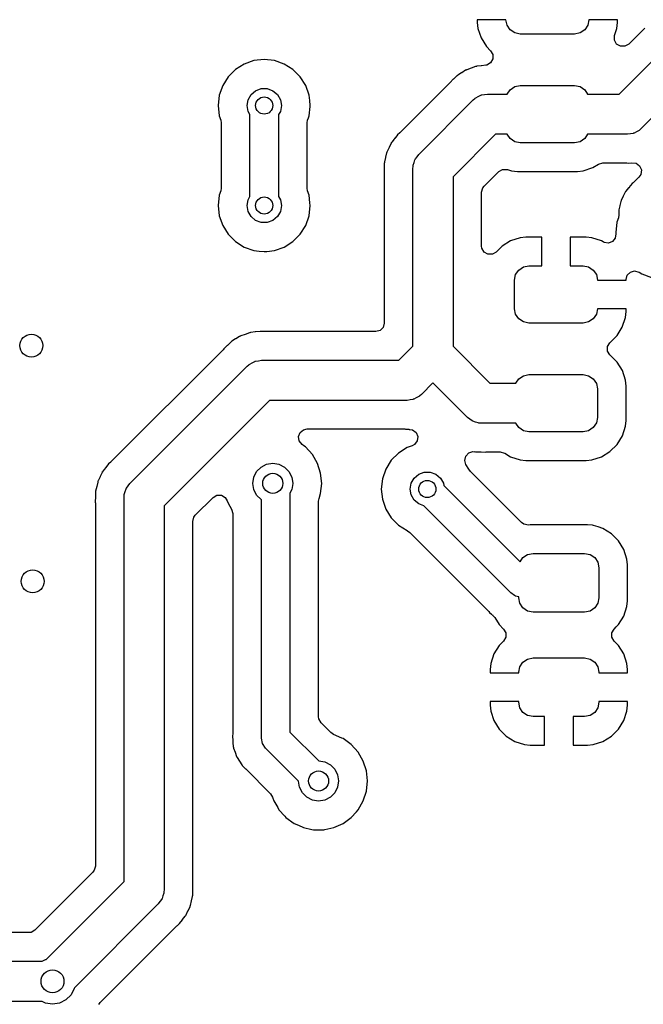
# Model space of a CAD drawing. Extents: x 44 to 146, y -87 to -25.
# Tile 17 of 20: x 106 to 117, y -59 to -42. Entities that reach past the tile are written whole.
import ezdxf

# ---------------------------------------------------------------- set-up
doc = ezdxf.new("R2010")
doc.units = 0
doc.layers.add('BLACK', color=7, linetype='CONTINUOUS')

msp = doc.modelspace()

# ---------------------------------------------------------------- linework, layer by layer
at = {"layer": 'BLACK', "linetype": 'CONTINUOUS'}
for p, q in [((114.825, -41.75), (114.325001, -41.75)), ((114.325001, -41.75), (114.325001, -41.799973)), ((114.84403, -41.845671), (114.825, -41.75)), ((116.275, -41.75), (116.25597, -41.845671)), ((116.775, -41.75), (116.275, -41.75)), ((116.775, -41.799979), (116.775, -41.75)), ((114.325001, -41.799973), (114.335494, -41.902696)), ((114.335494, -41.902696), (114.390642, -42.069121)), ((114.898223, -41.926777), (114.84403, -41.845671)), ((114.979329, -41.98097), (114.898223, -41.926777)), ((116.201777, -41.926777), (116.120671, -41.98097)), ((116.25597, -41.845671), (116.201777, -41.926777)), ((116.724369, -42.023817), (116.764506, -41.902694)), ((116.764506, -41.902694), (116.764507, -41.902688)), ((116.764507, -41.902688), (116.774999, -41.799989)), ((116.774999, -41.799989), (116.775, -41.799979)), ((117.251413, -41.895797), (116.971165, -42.176045)), ((114.390642, -42.069121), (114.48268, -42.21834)), ((115.075, -42), (114.979329, -41.98097)), ((116.025, -42), (115.075, -42)), ((116.120671, -41.98097), (116.025, -42)), ((116.721883, -42.032122), (116.724369, -42.023817)), ((116.721883, -42.10925), (116.721883, -42.032122)), ((116.760447, -42.176045), (116.721883, -42.10925)), ((114.48268, -42.21834), (114.556855, -42.292515)), ((114.556855, -42.292515), (114.595419, -42.35931)), ((116.827242, -42.214609), (116.760447, -42.176045)), ((116.805026, -43.05), (117.672513, -42.182513)), ((116.90437, -42.214609), (116.827242, -42.214609)), ((116.971165, -42.176045), (116.90437, -42.214609)), ((110.420747, -42.464631), (110.250477, -42.524211)), ((110.599999, -42.444435), (110.420747, -42.464631)), ((110.600001, -42.444435), (110.599999, -42.444435)), ((110.779253, -42.464631), (110.600001, -42.444435)), ((110.779254, -42.464631), (110.779253, -42.464631)), ((110.779255, -42.464632), (110.779254, -42.464631)), ((110.949522, -42.524211), (110.779255, -42.464632)), ((114.595419, -42.436438), (114.556855, -42.503233)), ((114.595419, -42.35931), (114.595419, -42.436438)), ((110.097738, -42.620184), (109.970184, -42.747738)), ((110.250477, -42.524211), (110.097738, -42.620184)), ((111.102262, -42.620184), (110.949522, -42.524211)), ((111.229816, -42.747738), (111.102262, -42.620184)), ((114.119885, -42.633567), (114.053378, -42.676076)), ((114.127125, -42.629976), (114.119885, -42.633567)), ((114.133393, -42.626832), (114.127068, -42.629862)), ((114.127068, -42.629862), (114.127125, -42.629976)), ((114.133447, -42.626947), (114.133393, -42.626832)), ((114.140772, -42.623558), (114.133447, -42.626947)), ((114.215616, -42.598338), (114.140772, -42.623558)), ((114.219415, -42.597), (114.215616, -42.598338)), ((114.293529, -42.569773), (114.219415, -42.597)), ((114.301372, -42.567823), (114.293529, -42.569773)), ((114.308172, -42.566097), (114.301341, -42.567698)), ((114.301341, -42.567698), (114.301372, -42.567823)), ((114.3082, -42.566223), (114.308172, -42.566097)), ((114.316087, -42.564486), (114.3082, -42.566223)), ((114.31609, -42.564486), (114.316087, -42.564486)), ((114.316092, -42.564485), (114.31609, -42.564486)), ((114.316096, -42.564485), (114.316092, -42.564485)), ((114.394625, -42.555943), (114.316096, -42.564485)), ((114.398625, -42.555453), (114.394625, -42.555943)), ((114.471609, -42.54551), (114.398625, -42.555453)), ((114.49006, -42.541797), (114.471609, -42.54551)), ((114.556855, -42.503233), (114.49006, -42.541797)), ((109.970184, -42.747738), (109.874211, -42.900477)), ((111.325789, -42.900478), (111.229816, -42.747738)), ((113.905272, -42.79186), (113.847955, -42.846154)), ((113.90816, -42.789049), (113.905272, -42.79186)), ((113.964011, -42.733199), (113.90816, -42.789049)), ((113.970304, -42.728141), (113.964011, -42.733199)), ((113.97576, -42.723714), (113.970224, -42.728042)), ((113.970224, -42.728042), (113.970304, -42.728141)), ((113.975838, -42.723816), (113.97576, -42.723714)), ((113.982268, -42.718927), (113.975838, -42.723816)), ((114.049955, -42.6782), (113.982268, -42.718927)), ((114.053378, -42.676076), (114.049955, -42.6782)), ((118.064974, -42.78), (117.197487, -43.647487)), ((109.874211, -42.900477), (109.814631, -43.070747)), ((110.370187, -43.057164), (110.45, -42.990192)), ((110.45, -42.990192), (110.547906, -42.954558)), ((110.547906, -42.954558), (110.652094, -42.954558)), ((110.652094, -42.954558), (110.75, -42.990192)), ((110.75, -42.990192), (110.829813, -43.057164)), ((111.385368, -43.070745), (111.325789, -42.900478)), ((113.831415, -42.865794), (112.977326, -43.719883)), ((113.842633, -42.85222), (113.831415, -42.865794)), ((113.842732, -42.852304), (113.842633, -42.85222)), ((113.847955, -42.846154), (113.842732, -42.852304)), ((114.846923, -43.05), (114.898223, -42.973223)), ((114.898223, -42.973223), (114.979329, -42.91903)), ((114.979329, -42.91903), (115.075, -42.9)), ((115.075, -42.9), (116.025, -42.9)), ((116.025, -42.9), (116.120671, -42.91903)), ((116.120671, -42.91903), (116.201777, -42.973223)), ((116.201777, -42.973223), (116.253077, -43.05)), ((109.814631, -43.070747), (109.794435, -43.249998)), ((110.3, -43.25), (110.318092, -43.147394)), ((110.318092, -43.147394), (110.370187, -43.057164)), ((110.829813, -43.057164), (110.881908, -43.147394)), ((110.881908, -43.147394), (110.9, -43.25)), ((111.395466, -43.160372), (111.385368, -43.070745)), ((111.405565, -43.249998), (111.395466, -43.160372)), ((113.302513, -44.102513), (114.252513, -43.152513)), ((114.252513, -43.152513), (114.280118, -43.129131)), ((114.280118, -43.129131), (114.285026, -43.123801)), ((114.285026, -43.123801), (114.288866, -43.121722)), ((114.288866, -43.121722), (114.296623, -43.115153)), ((114.296623, -43.115153), (114.341969, -43.092984)), ((114.341969, -43.092984), (114.386355, -43.068964)), ((114.386355, -43.068964), (114.393565, -43.06776)), ((114.393565, -43.06776), (114.400133, -43.06455)), ((114.400133, -43.06455), (114.450221, -43.058306)), ((114.450221, -43.058306), (114.5, -43.05)), ((114.5, -43.05), (114.846923, -43.05)), ((116.253077, -43.05), (116.805026, -43.05)), ((109.794435, -43.249998), (109.794435, -43.250001)), ((109.794435, -43.250001), (109.814631, -43.429253)), ((110.318092, -43.352606), (110.3, -43.25)), ((110.9, -43.25), (110.881908, -43.352606)), ((111.385368, -43.429255), (111.403875, -43.264998)), ((111.403875, -43.264998), (111.405565, -43.250001)), ((111.405565, -43.250001), (111.405565, -43.249998)), ((109.814631, -43.429253), (109.814632, -43.429256)), ((109.814632, -43.429256), (109.841139, -43.505009)), ((109.841139, -43.505009), (109.8495, -43.554219)), ((110.35, -43.407871), (110.318092, -43.352606)), ((110.35, -44.838928), (110.35, -43.407871)), ((110.881908, -43.352606), (110.85, -43.407871)), ((110.85, -43.407871), (110.85, -44.838928)), ((111.3505, -43.554219), (111.358861, -43.505009)), ((111.358861, -43.505009), (111.372133, -43.467078)), ((111.372133, -43.467078), (111.385368, -43.429255)), ((109.8495, -43.554219), (109.8495, -44.69258)), ((111.3505, -44.69258), (111.3505, -43.554219)), ((117.153377, -43.684847), (117.108026, -43.707017)), ((117.161133, -43.678277), (117.153377, -43.684847)), ((117.164974, -43.676199), (117.161133, -43.678277)), ((117.169881, -43.670868), (117.164974, -43.676199)), ((117.197487, -43.647487), (117.169881, -43.670868)), ((112.868982, -43.839703), (112.829152, -43.889254)), ((112.878655, -43.827667), (112.868982, -43.839703)), ((112.881123, -43.82451), (112.878655, -43.827667)), ((112.928896, -43.761666), (112.881123, -43.82451)), ((112.928904, -43.761658), (112.928896, -43.761666)), ((112.96843, -43.728084), (112.928904, -43.761658)), ((112.977326, -43.719883), (112.96843, -43.728084)), ((114.644974, -43.75), (113.9, -44.494974)), ((114.846923, -43.75), (114.644974, -43.75)), ((114.898223, -43.826777), (114.846923, -43.75)), ((114.979329, -43.88097), (114.898223, -43.826777)), ((116.201777, -43.826777), (116.120671, -43.88097)), ((116.253077, -43.75), (116.201777, -43.826777)), ((116.95, -43.75), (116.253077, -43.75)), ((116.999777, -43.741693), (116.95, -43.75)), ((117.049868, -43.73545), (116.999777, -43.741693)), ((117.056436, -43.732238), (117.049868, -43.73545)), ((117.063645, -43.731036), (117.056436, -43.732238)), ((117.108026, -43.707017), (117.063645, -43.731036)), ((112.782041, -43.984248), (112.746965, -44.054975)), ((112.783782, -43.980614), (112.782041, -43.984248)), ((112.816944, -43.908937), (112.783782, -43.980614)), ((112.821109, -43.902016), (112.816944, -43.908937)), ((112.824697, -43.895987), (112.820999, -43.901949)), ((112.820999, -43.901949), (112.821109, -43.902016)), ((112.824804, -43.896056), (112.824697, -43.895987)), ((112.829152, -43.889254), (112.824804, -43.896056)), ((115.075, -43.9), (114.979329, -43.88097)), ((116.025, -43.9), (115.075, -43.9)), ((116.120671, -43.88097), (116.025, -43.9)), ((112.721377, -44.157854), (112.702315, -44.234506)), ((112.722297, -44.153928), (112.721377, -44.157854)), ((112.739267, -44.076834), (112.722297, -44.153928)), ((112.741847, -44.069178), (112.739267, -44.076834)), ((112.744058, -44.06251), (112.741725, -44.069136)), ((112.741725, -44.069136), (112.741847, -44.069178)), ((112.744181, -44.062555), (112.744058, -44.06251)), ((112.746965, -44.054975), (112.744181, -44.062555)), ((113.22116, -44.24466), (113.235563, -44.196281)), ((113.235563, -44.196281), (113.23981, -44.190332)), ((113.23981, -44.190332), (113.242184, -44.183418)), ((113.242184, -44.183418), (113.273191, -44.143579)), ((113.273191, -44.143579), (113.302513, -44.102513)), ((112.699445, -44.340499), (112.697306, -44.419428)), ((112.6995, -44.336464), (112.699445, -44.340499)), ((112.700373, -44.249479), (112.6995, -44.257507)), ((112.6995, -44.257507), (112.6995, -44.336464)), ((112.701098, -44.242489), (112.700244, -44.249465)), ((112.700244, -44.249465), (112.700373, -44.249479)), ((112.701225, -44.242507), (112.701098, -44.242489)), ((112.702315, -44.234506), (112.701225, -44.242507)), ((113.2, -44.35), (113.202987, -44.313949)), ((113.2, -47.455026), (113.2, -44.35)), ((113.202688, -44.306707), (113.203934, -44.302519)), ((113.202987, -44.313949), (113.202688, -44.306707)), ((113.203934, -44.302519), (113.204774, -44.292392)), ((113.204774, -44.292392), (113.22116, -44.24466)), ((114.699925, -44.402861), (114.766718, -44.364299)), ((114.766718, -44.364299), (114.843846, -44.364299)), ((114.843846, -44.364299), (114.852121, -44.366776)), ((114.852121, -44.366776), (114.922203, -44.389999)), ((116.177797, -44.389999), (116.344334, -44.334814)), ((116.344334, -44.334814), (116.445065, -44.272682)), ((116.445065, -44.272682), (116.518953, -44.250563)), ((116.518953, -44.250563), (116.523286, -44.2505)), ((116.523286, -44.2505), (116.909384, -44.2505)), ((116.909384, -44.2505), (116.921476, -44.250991)), ((116.921476, -44.250991), (116.936901, -44.252248)), ((116.936901, -44.252248), (116.973165, -44.255201)), ((116.973165, -44.255201), (116.973165, -44.2552)), ((116.973165, -44.2552), (116.973167, -44.255201)), ((116.973167, -44.255201), (117.024332, -44.248229)), ((117.024332, -44.248229), (117.100842, -44.25795)), ((117.100842, -44.25795), (117.162244, -44.304624)), ((117.162244, -44.304624), (117.192083, -44.375747)), ((117.192083, -44.375747), (117.182362, -44.45226)), ((112.697306, -44.419428), (112.697963, -44.427488)), ((112.697963, -44.427488), (112.697832, -44.427498)), ((112.697832, -44.427498), (112.6995, -44.445028)), ((112.6995, -44.445028), (112.6995, -47.0505)), ((113.9, -44.494974), (113.9, -47.455025)), ((114.444138, -44.658649), (114.699925, -44.402861)), ((114.922203, -44.389999), (115.024991, -44.4005)), ((115.024991, -44.4005), (116.075008, -44.400499)), ((116.075008, -44.400499), (116.177797, -44.389999)), ((117.149806, -44.501224), (117.066846, -44.584184)), ((117.182362, -44.45226), (117.149806, -44.501224)), ((109.8495, -44.69258), (109.841139, -44.74179)), ((111.358861, -44.74179), (111.3505, -44.69258)), ((114.4005, -44.764005), (114.420462, -44.689505)), ((114.420462, -44.689505), (114.444138, -44.658649)), ((116.96786, -44.688824), (116.919899, -44.745983)), ((116.970589, -44.685475), (116.96786, -44.688824)), ((116.989608, -44.661423), (116.970589, -44.685475)), ((116.992768, -44.658263), (116.989608, -44.661423)), ((117.001531, -44.648698), (116.992768, -44.658263)), ((117.03267, -44.611589), (117.001531, -44.648698)), ((117.050469, -44.598337), (117.03267, -44.611589)), ((117.066846, -44.584184), (117.050469, -44.598337)), ((109.814631, -44.817546), (109.794435, -44.996798)), ((109.814632, -44.817543), (109.814631, -44.817546)), ((109.841139, -44.74179), (109.814632, -44.817543)), ((110.3, -44.9968), (110.318092, -44.894194)), ((110.318092, -44.894194), (110.35, -44.838928)), ((110.85, -44.838928), (110.881908, -44.894194)), ((110.881908, -44.894194), (110.9, -44.9968)), ((111.385367, -44.817543), (111.358861, -44.74179)), ((111.385368, -44.817546), (111.385367, -44.817543)), ((111.40026, -44.94972), (111.385368, -44.817546)), ((114.4005, -45.704122), (114.4005, -44.764005)), ((116.874654, -44.83607), (116.841161, -44.902762)), ((116.87654, -44.832175), (116.874654, -44.83607)), ((116.908088, -44.764523), (116.87654, -44.832175)), ((116.912642, -44.757141), (116.908088, -44.764523)), ((116.914884, -44.753073), (116.912392, -44.756986)), ((116.912392, -44.756986), (116.912642, -44.757141)), ((116.91513, -44.753235), (116.914884, -44.753073)), ((116.919899, -44.745983), (116.91513, -44.753235)), ((109.794435, -44.996798), (109.794435, -44.996801)), ((109.794435, -44.996801), (109.814631, -45.176052)), ((110.318092, -45.099406), (110.3, -44.9968)), ((110.9, -44.9968), (110.881908, -45.099406)), ((111.385368, -45.176055), (111.405565, -44.9968)), ((111.405565, -44.9968), (111.40026, -44.94972)), ((116.817904, -45.000886), (116.800699, -45.073482)), ((116.818841, -44.996658), (116.817904, -45.000886)), ((116.833941, -44.923531), (116.818841, -44.996658)), ((116.836672, -44.915291), (116.833941, -44.923531)), ((116.837912, -44.910818), (116.83639, -44.915197)), ((116.83639, -44.915197), (116.836672, -44.915291)), ((116.838192, -44.91092), (116.837912, -44.910818)), ((116.841161, -44.902762), (116.838192, -44.91092)), ((109.814631, -45.176052), (109.814631, -45.176054)), ((109.814631, -45.176054), (109.814632, -45.176055)), ((109.814632, -45.176055), (109.874211, -45.346322)), ((110.370187, -45.189636), (110.318092, -45.099406)), ((110.45, -45.256608), (110.370187, -45.189636)), ((110.829813, -45.189636), (110.75, -45.256608)), ((110.881908, -45.099406), (110.829813, -45.189636)), ((111.325789, -45.346322), (111.385368, -45.176055)), ((116.792003, -45.21195), (116.765832, -45.286743)), ((116.800301, -45.158407), (116.792003, -45.21195)), ((116.799223, -45.086694), (116.798466, -45.095346)), ((116.798466, -45.095346), (116.800301, -45.158407)), ((116.799396, -45.082064), (116.798925, -45.086668)), ((116.798925, -45.086668), (116.799223, -45.086694)), ((116.799692, -45.082099), (116.799396, -45.082064)), ((116.800699, -45.073482), (116.799692, -45.082099)), ((109.874211, -45.346322), (109.970184, -45.499062)), ((110.547906, -45.292242), (110.45, -45.256608)), ((110.652094, -45.292242), (110.547906, -45.292242)), ((110.75, -45.256608), (110.652094, -45.292242)), ((111.229816, -45.499062), (111.325789, -45.346322)), ((116.765831, -45.286746), (116.745635, -45.465998)), ((116.765832, -45.286743), (116.765831, -45.286746)), ((109.970184, -45.499062), (110.097738, -45.626616)), ((111.102262, -45.626616), (111.229816, -45.499062)), ((115.072303, -45.560494), (114.905878, -45.615642)), ((115.175026, -45.55), (115.072303, -45.560494)), ((115.45, -45.55), (115.175026, -45.55)), ((115.45, -46.05), (115.45, -45.55)), ((116.224989, -45.55), (115.95, -45.55)), ((115.95, -45.55), (115.95, -46.05)), ((116.327688, -45.560492), (116.224989, -45.55)), ((116.327697, -45.560494), (116.327688, -45.560492)), ((116.494122, -45.615642), (116.327697, -45.560494)), ((116.736765, -45.565595), (116.688675, -45.625894)), ((116.748263, -45.489328), (116.736765, -45.565595)), ((116.745635, -45.465998), (116.748263, -45.489328)), ((110.097738, -45.626616), (110.250478, -45.722589)), ((110.250478, -45.722589), (110.420745, -45.782168)), ((110.779255, -45.782168), (110.949522, -45.722589)), ((110.949522, -45.722589), (111.102262, -45.626616)), ((114.405577, -45.742686), (114.4005, -45.704122)), ((114.444141, -45.809481), (114.405577, -45.742686)), ((114.756659, -45.70768), (114.654859, -45.809481)), ((114.905878, -45.615642), (114.756659, -45.70768)), ((116.494125, -45.615644), (116.494122, -45.615642)), ((116.521979, -45.632824), (116.494125, -45.615644)), ((116.540611, -45.642573), (116.521979, -45.632824)), ((116.616878, -45.654071), (116.540611, -45.642573)), ((116.688675, -45.625894), (116.616878, -45.654071)), ((110.420745, -45.782168), (110.510372, -45.792266)), ((110.510372, -45.792266), (110.599999, -45.802365)), ((110.599999, -45.802365), (110.6, -45.802365)), ((110.6, -45.802365), (110.600001, -45.802365)), ((110.600001, -45.802365), (110.644813, -45.797315)), ((110.644813, -45.797315), (110.779255, -45.782168)), ((114.510936, -45.848045), (114.444141, -45.809481)), ((114.588064, -45.848045), (114.510936, -45.848045)), ((114.654859, -45.809481), (114.588064, -45.848045)), ((115.048223, -46.123223), (115.129329, -46.06903)), ((115.129329, -46.06903), (115.225, -46.05)), ((115.225, -46.05), (115.45, -46.05)), ((115.95, -46.05), (116.175, -46.05)), ((116.175, -46.05), (116.270671, -46.06903)), ((116.270671, -46.06903), (116.351777, -46.123223)), ((114.975, -46.3), (114.99403, -46.204329)), ((114.99403, -46.204329), (115.048223, -46.123223)), ((116.351777, -46.123223), (116.40597, -46.204329)), ((116.40597, -46.204329), (116.425, -46.3)), ((116.924999, -46.287535), (116.944961, -46.213035)), ((116.944961, -46.213035), (116.999499, -46.158497)), ((116.999499, -46.158497), (117.073999, -46.138535)), ((117.073999, -46.138535), (117.148499, -46.158497)), ((117.148499, -46.158497), (117.153269, -46.161371)), ((117.153269, -46.161371), (117.201678, -46.191789)), ((117.201678, -46.191789), (117.371945, -46.251368)), ((114.975, -46.8), (114.975, -46.3)), ((116.425, -46.3), (116.924999, -46.3)), ((116.924999, -46.3), (116.924999, -46.287535)), ((114.99403, -46.895671), (114.975, -46.8)), ((115.048223, -46.976777), (114.99403, -46.895671)), ((116.40597, -46.895671), (116.351777, -46.976777)), ((116.425, -46.8), (116.40597, -46.895671)), ((116.925, -46.8), (116.425, -46.8)), ((116.859357, -47.119121), (116.914505, -46.952697)), ((116.914505, -46.952697), (116.914507, -46.952688)), ((116.914507, -46.952688), (116.924999, -46.849989)), ((116.924999, -46.849989), (116.925, -46.849979)), ((116.925, -46.849979), (116.925, -46.8)), ((112.679538, -47.125), (112.625, -47.179538)), ((112.6995, -47.0505), (112.679538, -47.125)), ((115.129329, -47.03097), (115.048223, -46.976777)), ((115.225, -47.05), (115.129329, -47.03097)), ((116.175, -47.05), (115.225, -47.05)), ((116.270671, -47.03097), (116.175, -47.05)), ((116.351777, -46.976777), (116.270671, -47.03097)), ((116.767319, -47.26834), (116.859357, -47.119121)), ((110.169885, -47.283567), (110.103378, -47.326076)), ((110.177125, -47.279976), (110.169885, -47.283567)), ((110.183393, -47.276832), (110.177068, -47.279862)), ((110.177068, -47.279862), (110.177125, -47.279976)), ((110.183447, -47.276947), (110.183393, -47.276832)), ((110.190772, -47.273558), (110.183447, -47.276947)), ((110.265616, -47.248338), (110.190772, -47.273558)), ((110.269415, -47.247), (110.265616, -47.248338)), ((110.343529, -47.219773), (110.269415, -47.247)), ((110.351372, -47.217823), (110.343529, -47.219773)), ((110.358172, -47.216097), (110.351341, -47.217698)), ((110.351341, -47.217698), (110.351372, -47.217823)), ((110.3582, -47.216223), (110.358172, -47.216097)), ((110.366087, -47.214486), (110.3582, -47.216223)), ((110.36609, -47.214486), (110.366087, -47.214486)), ((110.366092, -47.214485), (110.36609, -47.214486)), ((110.366096, -47.214485), (110.366092, -47.214485)), ((110.444625, -47.205943), (110.366096, -47.214485)), ((110.448625, -47.205453), (110.444625, -47.205943)), ((110.52683, -47.194798), (110.448625, -47.205453)), ((110.574181, -47.198654), (110.52683, -47.194798)), ((110.578523, -47.199008), (110.574181, -47.198654)), ((110.590616, -47.1995), (110.578523, -47.199008)), ((112.5505, -47.1995), (110.590616, -47.1995)), ((112.625, -47.179538), (112.5505, -47.1995)), ((116.641373, -47.394287), (116.767319, -47.26834)), ((109.955272, -47.44186), (109.897955, -47.496154)), ((109.95816, -47.439049), (109.955272, -47.44186)), ((110.014011, -47.383199), (109.95816, -47.439049)), ((110.020304, -47.378141), (110.014011, -47.383199)), ((110.02576, -47.373714), (110.020224, -47.378042)), ((110.020224, -47.378042), (110.020304, -47.378141)), ((110.025838, -47.373816), (110.02576, -47.373714)), ((110.032268, -47.368927), (110.025838, -47.373816)), ((110.099955, -47.3282), (110.032268, -47.368927)), ((110.103378, -47.326076), (110.099955, -47.3282)), ((112.955026, -47.7), (113.2, -47.455026)), ((113.9, -47.455025), (114.544975, -48.1)), ((116.602809, -47.461082), (116.641373, -47.394287)), ((116.602809, -47.53821), (116.602809, -47.461082)), ((109.881415, -47.515794), (107.927326, -49.469883)), ((109.892633, -47.50222), (109.881415, -47.515794)), ((109.892732, -47.502304), (109.892633, -47.50222)), ((109.897955, -47.496154), (109.892732, -47.502304)), ((116.641373, -47.605005), (116.602809, -47.53821)), ((116.643656, -47.607288), (116.641373, -47.605005)), ((116.767712, -47.731344), (116.643656, -47.607288)), ((108.252513, -49.852513), (110.302513, -47.802512)), ((110.302513, -47.802512), (110.330118, -47.779132)), ((110.330118, -47.779132), (110.335026, -47.773801)), ((110.335026, -47.773801), (110.338868, -47.771721)), ((110.338868, -47.771721), (110.346624, -47.765153)), ((110.346624, -47.765153), (110.391964, -47.742987)), ((110.391964, -47.742987), (110.436355, -47.718964)), ((110.436355, -47.718964), (110.443565, -47.71776)), ((110.443565, -47.71776), (110.450133, -47.71455)), ((110.450133, -47.71455), (110.500221, -47.708306)), ((110.500221, -47.708306), (110.55, -47.7)), ((110.55, -47.7), (112.955026, -47.7)), ((116.859814, -47.880666), (116.767712, -47.731344)), ((115.048223, -48.023223), (115.129329, -47.96903)), ((115.129329, -47.96903), (115.225, -47.95)), ((115.225, -47.95), (116.175, -47.95)), ((116.175, -47.95), (116.270671, -47.96903)), ((116.270671, -47.96903), (116.351777, -48.023223)), ((116.914999, -48.047203), (116.859814, -47.880666)), ((113.549999, -48.094974), (113.347487, -48.297487)), ((114.152513, -48.697488), (113.549999, -48.094974)), ((114.544975, -48.1), (114.996923, -48.1)), ((114.996923, -48.1), (115.048223, -48.023223)), ((116.351777, -48.023223), (116.40597, -48.104329)), ((116.40597, -48.104329), (116.425, -48.2)), ((116.925499, -48.149992), (116.914999, -48.047203)), ((116.9255, -48.750009), (116.925499, -48.149992)), ((113.303377, -48.334847), (113.258026, -48.357017)), ((113.311133, -48.328277), (113.303377, -48.334847)), ((113.314974, -48.326199), (113.311133, -48.328277)), ((113.319881, -48.320868), (113.314974, -48.326199)), ((113.347487, -48.297487), (113.319881, -48.320868)), ((116.425, -48.2), (116.425, -48.7)), ((110.694975, -48.4), (108.85, -50.244974)), ((113.1, -48.4), (110.694975, -48.4)), ((113.149777, -48.391693), (113.1, -48.4)), ((113.199868, -48.38545), (113.149777, -48.391693)), ((113.206436, -48.382238), (113.199868, -48.38545)), ((113.213645, -48.381036), (113.206436, -48.382238)), ((113.258026, -48.357017), (113.213645, -48.381036)), ((114.193583, -48.726811), (114.152513, -48.697488)), ((114.233418, -48.757816), (114.193583, -48.726811)), ((114.240333, -48.76019), (114.233418, -48.757816)), ((114.246282, -48.764437), (114.240333, -48.76019)), ((114.294653, -48.778837), (114.246282, -48.764437)), ((114.342392, -48.795226), (114.294653, -48.778837)), ((114.35252, -48.796065), (114.342392, -48.795226)), ((114.356708, -48.797312), (114.35252, -48.796065)), ((114.363949, -48.797012), (114.356708, -48.797312)), ((114.4, -48.8), (114.363949, -48.797012)), ((114.996923, -48.8), (114.4, -48.8)), ((115.048223, -48.876777), (114.996923, -48.8)), ((116.40597, -48.795671), (116.351777, -48.876777)), ((116.425, -48.7), (116.40597, -48.795671)), ((116.914999, -48.852797), (116.9255, -48.750009)), ((111.200473, -49.033925), (111.228114, -48.961919)), ((111.228114, -48.961919), (111.288054, -48.913381)), ((111.288054, -48.913381), (111.348657, -48.9005)), ((111.348657, -48.9005), (113.059384, -48.9005)), ((113.059384, -48.9005), (113.071476, -48.900991)), ((113.071476, -48.900991), (113.123167, -48.905201)), ((113.123167, -48.905201), (113.123168, -48.9052)), ((113.123168, -48.9052), (113.12317, -48.905201)), ((113.12317, -48.905201), (113.131248, -48.904983)), ((113.131248, -48.904983), (113.13133, -48.908045)), ((113.13133, -48.908045), (113.192808, -48.915845)), ((113.192808, -48.915845), (113.254218, -48.962509)), ((113.254218, -48.962509), (113.284068, -49.033627)), ((115.129329, -48.93097), (115.048223, -48.876777)), ((115.225, -48.95), (115.129329, -48.93097)), ((116.175, -48.95), (115.225, -48.95)), ((116.270671, -48.93097), (116.175, -48.95)), ((116.351777, -48.876777), (116.270671, -48.93097)), ((116.767712, -49.168656), (116.859814, -49.019334)), ((116.859814, -49.019334), (116.914999, -48.852797)), ((111.212538, -49.110103), (111.200473, -49.033925)), ((111.261075, -49.170041), (111.212538, -49.110103)), ((111.294613, -49.194409), (111.261075, -49.170041)), ((111.322231, -49.214475), (111.294613, -49.194409)), ((113.185649, -49.194408), (113.100478, -49.224211)), ((113.227697, -49.171552), (113.185649, -49.194408)), ((113.274361, -49.110142), (113.227697, -49.171552)), ((113.284068, -49.033627), (113.274361, -49.110142)), ((116.643656, -49.292712), (116.767712, -49.168656)), ((111.441856, -49.34733), (111.322231, -49.214475)), ((111.441858, -49.347334), (111.441856, -49.34733)), ((111.441859, -49.347335), (111.441858, -49.347334)), ((111.53125, -49.502165), (111.441859, -49.347335)), ((112.947738, -49.320184), (112.820184, -49.447738)), ((113.100476, -49.224212), (112.947738, -49.320184)), ((113.100478, -49.224211), (113.100476, -49.224211)), ((113.100476, -49.224211), (113.100476, -49.224212)), ((114.12133, -49.373781), (114.17379, -49.317242)), ((114.17379, -49.317242), (114.247492, -49.294507)), ((114.247492, -49.294507), (114.276382, -49.297498)), ((114.276382, -49.297498), (114.276506, -49.296594)), ((114.276506, -49.296594), (114.292517, -49.298776)), ((114.292517, -49.298776), (114.292499, -49.298904)), ((114.292499, -49.298904), (114.299458, -49.299756)), ((114.299458, -49.299756), (114.299473, -49.299627)), ((114.299473, -49.299627), (114.307499, -49.3005)), ((114.307499, -49.3005), (114.307503, -49.3005)), ((114.307503, -49.3005), (114.386466, -49.3005)), ((114.386466, -49.3005), (114.390501, -49.300555)), ((114.390501, -49.300555), (114.469427, -49.302693)), ((114.469427, -49.302693), (114.469428, -49.302692)), ((114.469428, -49.302692), (114.469433, -49.302693)), ((114.469433, -49.302693), (114.469437, -49.302692)), ((114.469437, -49.302692), (114.477486, -49.302037)), ((114.477486, -49.302037), (114.477496, -49.302166)), ((114.477496, -49.302166), (114.495029, -49.3005)), ((114.495029, -49.3005), (114.726714, -49.3005)), ((114.726714, -49.3005), (114.801214, -49.320462)), ((114.801214, -49.320462), (114.804925, -49.322677)), ((114.804925, -49.322677), (114.905666, -49.384814)), ((116.494334, -49.384814), (116.643656, -49.292712)), ((107.878896, -49.511666), (107.831123, -49.57451)), ((107.878904, -49.511658), (107.878896, -49.511666)), ((107.91843, -49.478084), (107.878904, -49.511658)), ((107.927326, -49.469883), (107.91843, -49.478084)), ((110.544275, -49.566844), (110.641844, -49.51713)), ((110.641844, -49.51713), (110.75, -49.5)), ((110.75, -49.5), (110.858156, -49.51713)), ((110.858156, -49.51713), (110.955725, -49.566844)), ((111.586497, -49.672197), (111.53125, -49.502165)), ((112.820184, -49.447738), (112.724211, -49.600477)), ((114.104168, -49.448975), (114.12133, -49.373781)), ((114.126902, -49.522675), (114.104168, -49.448975)), ((114.175789, -49.600478), (114.126902, -49.522675)), ((114.905666, -49.384814), (115.072203, -49.439999)), ((115.072203, -49.439999), (115.174991, -49.4505)), ((115.174991, -49.4505), (116.225008, -49.450499)), ((116.225008, -49.450499), (116.327797, -49.439999)), ((116.327797, -49.439999), (116.494334, -49.384814)), ((107.766944, -49.658937), (107.733782, -49.730614)), ((107.771109, -49.652016), (107.766944, -49.658937)), ((107.774697, -49.645987), (107.770999, -49.651949)), ((107.770999, -49.651949), (107.771109, -49.652016)), ((107.774804, -49.646056), (107.774697, -49.645987)), ((107.779152, -49.639254), (107.774804, -49.646056)), ((107.807039, -49.604561), (107.779152, -49.639254)), ((107.828655, -49.577667), (107.807039, -49.604561)), ((107.831123, -49.57451), (107.828655, -49.577667)), ((110.41713, -49.741844), (110.466844, -49.644275)), ((110.466844, -49.644275), (110.544275, -49.566844)), ((110.955725, -49.566844), (111.033156, -49.644275)), ((111.033156, -49.644275), (111.08287, -49.741844)), ((111.605185, -49.85), (111.586497, -49.672197)), ((112.724211, -49.600477), (112.664631, -49.770747)), ((113.220187, -49.757164), (113.3, -49.690192)), ((113.3, -49.690192), (113.397906, -49.654558)), ((113.397906, -49.654558), (113.502094, -49.654558)), ((113.502094, -49.654558), (113.6, -49.690192)), ((113.6, -49.690192), (113.679813, -49.757164)), ((114.17579, -49.600482), (114.175789, -49.600478)), ((114.177755, -49.604561), (114.17579, -49.600482)), ((114.206642, -49.645274), (114.177755, -49.604561)), ((115.096381, -50.535013), (114.206642, -49.645274)), ((107.689267, -49.826834), (107.672297, -49.903928)), ((107.691847, -49.819178), (107.689267, -49.826834)), ((107.694058, -49.81251), (107.691725, -49.819136)), ((107.691725, -49.819136), (107.691847, -49.819178)), ((107.694181, -49.812555), (107.694058, -49.81251)), ((107.696965, -49.804975), (107.694181, -49.812555)), ((107.732041, -49.734248), (107.696965, -49.804975)), ((107.733782, -49.730614), (107.732041, -49.734248)), ((108.223191, -49.893579), (108.252513, -49.852513)), ((110.4, -49.85), (110.41713, -49.741844)), ((110.41713, -49.958156), (110.4, -49.85)), ((111.08287, -49.741844), (111.1, -49.85)), ((111.1, -49.85), (111.08287, -49.958156)), ((111.586497, -50.027803), (111.605185, -49.85)), ((112.664631, -49.770747), (112.644435, -49.949998)), ((113.15, -49.95), (113.168092, -49.847394)), ((113.168092, -49.847394), (113.220187, -49.757164)), ((113.679813, -49.757164), (113.731908, -49.847394)), ((113.731908, -49.847394), (113.738535, -49.884981)), ((107.650373, -49.999479), (107.6495, -50.007507)), ((107.6495, -50.007507), (107.6495, -50.086464)), ((107.651098, -49.992489), (107.650244, -49.999465)), ((107.650244, -49.999465), (107.650373, -49.999479)), ((107.651225, -49.992507), (107.651098, -49.992489)), ((107.652315, -49.984506), (107.651225, -49.992507)), ((107.671377, -49.907854), (107.652315, -49.984506)), ((107.672297, -49.903928), (107.671377, -49.907854)), ((108.152688, -50.056707), (108.153934, -50.052519)), ((108.153934, -50.052519), (108.154774, -50.042392)), ((108.154774, -50.042392), (108.17116, -49.99466)), ((108.17116, -49.99466), (108.185563, -49.946281)), ((108.185563, -49.946281), (108.18981, -49.940332)), ((108.18981, -49.940332), (108.192184, -49.933418)), ((108.192184, -49.933418), (108.223191, -49.893579)), ((110.466844, -50.055725), (110.41713, -49.958156)), ((110.544275, -50.133156), (110.466844, -50.055725)), ((111.08287, -49.958156), (111.05, -50.022666)), ((111.05, -50.022666), (111.05, -54.196446)), ((111.557793, -50.116143), (111.586497, -50.027803)), ((112.644435, -49.949998), (112.644435, -49.950001)), ((112.644435, -49.950001), (112.664631, -50.129252)), ((113.168092, -50.052606), (113.15, -49.95)), ((113.220187, -50.142836), (113.168092, -50.052606)), ((113.738535, -49.884981), (115.074578, -51.221025)), ((107.649445, -50.090499), (107.647306, -50.169428)), ((107.647306, -50.169428), (107.647963, -50.177488)), ((107.647963, -50.177488), (107.647832, -50.177498)), ((107.647832, -50.177498), (107.6495, -50.195028)), ((107.6495, -50.086464), (107.649445, -50.090499)), ((107.6495, -50.195028), (107.6495, -56.535993)), ((108.15, -50.1), (108.152987, -50.063949)), ((108.15, -56.805025), (108.15, -50.1)), ((108.152987, -50.063949), (108.152688, -50.056707)), ((109.394137, -50.408649), (109.707606, -50.095181)), ((109.707606, -50.095181), (109.774398, -50.056619)), ((109.774398, -50.056619), (109.851526, -50.056619)), ((109.851526, -50.056619), (109.918321, -50.095183)), ((109.918321, -50.095183), (109.954668, -50.154497)), ((109.954668, -50.154497), (109.96875, -50.197835)), ((109.96875, -50.197835), (110.027459, -50.299522)), ((110.55, -50.136073), (110.544275, -50.133156)), ((110.55, -54.3), (110.55, -50.136073)), ((111.5505, -50.162187), (111.557793, -50.116143)), ((111.5505, -53.6625), (111.5505, -50.162187)), ((112.664631, -50.129252), (112.664631, -50.129254)), ((112.664631, -50.129254), (112.664632, -50.129255)), ((112.664632, -50.129255), (112.724211, -50.299522)), ((113.3, -50.209808), (113.220187, -50.142836)), ((113.388444, -50.241998), (113.3, -50.209808)), ((108.85, -50.244974), (108.85, -56.95)), ((110.027459, -50.299522), (110.029538, -50.303122)), ((110.029538, -50.303122), (110.0495, -50.377622)), ((110.0495, -50.377622), (110.0495, -54.234472)), ((112.724211, -50.299522), (112.820184, -50.452262)), ((114.91072, -51.764273), (113.388444, -50.241998)), ((109.3505, -50.514005), (109.370462, -50.439505)), ((109.3505, -56.854972), (109.3505, -50.514005)), ((109.370462, -50.439505), (109.394137, -50.408649)), ((112.820184, -50.452262), (112.947738, -50.579816)), ((115.140736, -50.565594), (115.096381, -50.535013)), ((115.216879, -50.577883), (115.140736, -50.565594)), ((112.947738, -50.579816), (113.100478, -50.675789)), ((113.100478, -50.675789), (113.100481, -50.67579)), ((113.100481, -50.67579), (113.104559, -50.677754)), ((113.104559, -50.677754), (113.145273, -50.706641)), ((113.145273, -50.706641), (114.510484, -52.071852)), ((115.249991, -50.574501), (115.216879, -50.577883)), ((115.249993, -50.5745), (115.249991, -50.574501)), ((116.250004, -50.5745), (115.249993, -50.5745)), ((116.250009, -50.5745), (116.250004, -50.5745)), ((116.335665, -50.58325), (116.250009, -50.5745)), ((116.352798, -50.585001), (116.335665, -50.58325)), ((116.436065, -50.612593), (116.352798, -50.585001)), ((116.519334, -50.640186), (116.436065, -50.612593)), ((116.668656, -50.732288), (116.519334, -50.640186)), ((116.792712, -50.856344), (116.668656, -50.732288)), ((116.884814, -51.005666), (116.792712, -50.856344)), ((115.204329, -51.09403), (115.3, -51.075)), ((115.3, -51.075), (116.2, -51.075)), ((116.2, -51.075), (116.295671, -51.09403)), ((116.939999, -51.172203), (116.884814, -51.005666)), ((115.074578, -51.221025), (115.123223, -51.148223)), ((115.123223, -51.148223), (115.204329, -51.09403)), ((116.295671, -51.09403), (116.376777, -51.148223)), ((116.376777, -51.148223), (116.43097, -51.229329)), ((116.43097, -51.229329), (116.45, -51.325)), ((116.950499, -51.274992), (116.939999, -51.172203)), ((116.45, -51.325), (116.45, -51.85)), ((116.9505, -51.900009), (116.950499, -51.274992)), ((114.910723, -51.764277), (114.91072, -51.764273)), ((114.974048, -51.806589), (114.910723, -51.764277)), ((114.991829, -51.81847), (114.974048, -51.806589)), ((115.05, -51.830041), (114.991829, -51.81847)), ((115.05, -51.85), (115.05, -51.830041)), ((115.06903, -51.945671), (115.05, -51.85)), ((115.123223, -52.026777), (115.06903, -51.945671)), ((116.43097, -51.945671), (116.376777, -52.026777)), ((116.45, -51.85), (116.43097, -51.945671)), ((116.939999, -52.002797), (116.9505, -51.900009)), ((114.510484, -52.071852), (114.524635, -52.088227)), ((114.524635, -52.088227), (114.53789, -52.10603)), ((114.53789, -52.10603), (114.537891, -52.106031)), ((114.537891, -52.106031), (114.537892, -52.106032)), ((114.537892, -52.106032), (114.574993, -52.137163)), ((115.204329, -52.08097), (115.123223, -52.026777)), ((115.3, -52.1), (115.204329, -52.08097)), ((116.2, -52.1), (115.3, -52.1)), ((116.295671, -52.08097), (116.2, -52.1)), ((116.376777, -52.026777), (116.295671, -52.08097)), ((116.884814, -52.169334), (116.939999, -52.002797)), ((114.574993, -52.137163), (114.584577, -52.145945)), ((114.584577, -52.145945), (114.587723, -52.149091)), ((114.587723, -52.149091), (114.596347, -52.15591)), ((114.596347, -52.15591), (114.63075, -52.194568)), ((114.63075, -52.194568), (114.707288, -52.318656)), ((116.792712, -52.318656), (116.884814, -52.169334)), ((114.707288, -52.318656), (114.783627, -52.394995)), ((114.783627, -52.394995), (114.822191, -52.46179)), ((114.822191, -52.46179), (114.822191, -52.538918)), ((116.677809, -52.46179), (116.716373, -52.394995)), ((116.677809, -52.538918), (116.677809, -52.46179)), ((116.716373, -52.394995), (116.752902, -52.358466)), ((116.752902, -52.358466), (116.792712, -52.318656)), ((114.783627, -52.605713), (114.70768, -52.681659)), ((114.822191, -52.538918), (114.783627, -52.605713)), ((116.716373, -52.605713), (116.677809, -52.538918)), ((116.792319, -52.681659), (116.716373, -52.605713)), ((114.70768, -52.681659), (114.615642, -52.830878)), ((116.884357, -52.830878), (116.792319, -52.681659)), ((114.615642, -52.830878), (114.560494, -52.997302)), ((115.06903, -53.054329), (115.123223, -52.973223)), ((115.123223, -52.973223), (115.204329, -52.91903)), ((115.204329, -52.91903), (115.3, -52.9)), ((115.3, -52.9), (116.2, -52.9)), ((116.2, -52.9), (116.295671, -52.91903)), ((116.295671, -52.91903), (116.376777, -52.973223)), ((116.376777, -52.973223), (116.43097, -53.054329)), ((116.939505, -52.997303), (116.884357, -52.830878)), ((114.560492, -52.997311), (114.55, -53.10001)), ((114.55, -53.10001), (114.55, -53.1625)), ((114.560494, -52.997302), (114.560492, -52.997311)), ((115.05, -53.15), (115.06903, -53.054329)), ((115.05, -53.1625), (115.05, -53.15)), ((116.43097, -53.054329), (116.45, -53.15)), ((116.45, -53.15), (116.45, -53.1625)), ((116.949999, -53.100026), (116.939505, -52.997303)), ((116.949999, -53.1625), (116.949999, -53.100026)), ((114.55, -53.1625), (115.05, -53.1625)), ((116.45, -53.1625), (116.949999, -53.1625)), ((111.5505, -53.927414), (111.5505, -53.6625)), ((115.05, -53.6625), (114.550001, -53.6625)), ((114.550001, -53.6625), (114.550001, -53.724973)), ((115.05, -53.675), (115.05, -53.6625)), ((116.95, -53.6625), (116.45, -53.6625)), ((116.45, -53.6625), (116.45, -53.675)), ((116.95, -53.724979), (116.95, -53.6625)), ((114.550001, -53.724973), (114.560494, -53.827696)), ((114.560494, -53.827696), (114.615642, -53.994121)), ((115.06903, -53.770671), (115.05, -53.675)), ((115.123223, -53.851777), (115.06903, -53.770671)), ((116.43097, -53.770671), (116.376777, -53.851777)), ((116.45, -53.675), (116.43097, -53.770671)), ((116.884357, -53.994121), (116.939505, -53.827697)), ((116.939505, -53.827697), (116.939507, -53.827688)), ((116.939507, -53.827688), (116.949999, -53.724989)), ((116.949999, -53.724989), (116.95, -53.724979)), ((111.555577, -53.965978), (111.5505, -53.927414)), ((111.594141, -54.032773), (111.555577, -53.965978)), ((114.615642, -53.994121), (114.70768, -54.14334)), ((115.204329, -53.90597), (115.123223, -53.851777)), ((115.3, -53.925), (115.204329, -53.90597)), ((115.5, -53.925), (115.3, -53.925)), ((115.5, -54.424999), (115.5, -53.925)), ((116.2, -53.925), (116, -53.925)), ((116, -53.925), (116, -54.424999)), ((116.295671, -53.90597), (116.2, -53.925)), ((116.376777, -53.851777), (116.295671, -53.90597)), ((116.792319, -54.14334), (116.884357, -53.994121)), ((111.765488, -54.20412), (111.594141, -54.032773)), ((114.70768, -54.14334), (114.831659, -54.267319)), ((116.66834, -54.267319), (116.792319, -54.14334)), ((110.045824, -54.270427), (110.044711, -54.278023)), ((110.044711, -54.278023), (110.045354, -54.285368)), ((110.045354, -54.285368), (110.048933, -54.326283)), ((110.047927, -54.256067), (110.045824, -54.270427)), ((110.0495, -54.234472), (110.047927, -54.256067)), ((110.048933, -54.326283), (110.0495, -54.339268)), ((110.0495, -54.343709), (110.049499, -54.343709)), ((110.049499, -54.343709), (110.053055, -54.374131)), ((110.0495, -54.339268), (110.0495, -54.343709)), ((110.56903, -54.395671), (110.55, -54.3)), ((111.05, -54.196446), (111.554222, -54.700668)), ((111.810243, -54.234879), (111.765488, -54.20412)), ((111.957628, -54.300499), (111.810243, -54.234879)), ((111.977593, -54.309388), (111.957628, -54.300499)), ((112.120597, -54.413288), (111.977593, -54.309388)), ((114.831659, -54.267319), (114.980878, -54.359357)), ((116.519121, -54.359357), (116.66834, -54.267319)), ((110.053055, -54.374131), (110.053495, -54.378438)), ((110.053495, -54.378438), (110.06, -54.452798)), ((110.06, -54.452798), (110.061754, -54.461288)), ((110.061754, -54.461288), (110.061465, -54.461347)), ((110.061465, -54.461347), (110.062471, -54.465888)), ((110.062471, -54.465888), (110.06276, -54.46582)), ((110.06276, -54.46582), (110.064759, -54.474258)), ((110.064759, -54.474258), (110.09028, -54.544377)), ((110.623223, -54.476777), (110.56903, -54.395671)), ((111.200668, -55.054222), (110.623223, -54.476777)), ((112.122231, -54.414475), (112.120597, -54.413288)), ((112.241856, -54.54733), (112.122231, -54.414475)), ((114.980878, -54.359357), (115.147302, -54.414505)), ((115.147302, -54.414505), (115.147311, -54.414507)), ((115.147311, -54.414507), (115.250015, -54.424999)), ((115.250015, -54.424999), (115.5, -54.424999)), ((116, -54.424999), (116.249974, -54.424999)), ((116.249974, -54.424999), (116.352696, -54.414505)), ((116.352696, -54.414505), (116.519121, -54.359357)), ((110.09028, -54.544377), (110.091701, -54.548466)), ((110.091701, -54.548466), (110.115185, -54.619333)), ((110.115185, -54.619333), (110.118852, -54.627197)), ((110.118852, -54.627197), (110.118584, -54.627321)), ((110.118584, -54.627321), (110.120603, -54.631493)), ((110.120603, -54.631493), (110.120867, -54.631361)), ((110.120867, -54.631361), (110.124761, -54.639115)), ((110.124761, -54.639115), (110.165772, -54.701469)), ((112.241858, -54.547334), (112.241856, -54.54733)), ((112.241859, -54.547335), (112.241858, -54.547334)), ((112.33125, -54.702165), (112.241859, -54.547335)), ((110.165772, -54.701469), (110.1681, -54.705123)), ((110.1681, -54.705123), (110.20729, -54.768659)), ((110.20729, -54.768659), (110.212672, -54.775466)), ((110.212672, -54.775466), (110.212439, -54.775649)), ((110.212439, -54.775649), (110.215368, -54.779245)), ((110.215368, -54.779245), (110.215597, -54.779054)), ((110.215597, -54.779054), (110.221173, -54.785699)), ((110.221173, -54.785699), (110.275426, -54.836884)), ((110.275426, -54.836884), (110.278536, -54.839904)), ((110.278536, -54.839904), (110.710862, -55.27223)), ((111.554222, -54.700668), (111.658156, -54.71713)), ((111.658156, -54.71713), (111.755725, -54.766844)), ((111.755725, -54.766844), (111.833156, -54.844275)), ((111.833156, -54.844275), (111.88287, -54.941844)), ((112.386497, -54.872197), (112.33125, -54.702165)), ((111.88287, -54.941844), (111.9, -55.05)), ((112.405185, -55.05), (112.386497, -54.872197)), ((111.21713, -55.158156), (111.200668, -55.054222)), ((111.266844, -55.255725), (111.21713, -55.158156)), ((111.88287, -55.158156), (111.833156, -55.255725)), ((111.9, -55.05), (111.88287, -55.158156)), ((112.386497, -55.227803), (112.405185, -55.05)), ((110.710862, -55.27223), (110.74721, -55.331544)), ((110.74721, -55.331544), (110.753369, -55.350499)), ((110.753369, -55.350499), (110.76875, -55.397835)), ((111.344275, -55.333156), (111.266844, -55.255725)), ((111.441844, -55.38287), (111.344275, -55.333156)), ((111.55, -55.4), (111.441844, -55.38287)), ((111.658156, -55.38287), (111.55, -55.4)), ((111.755725, -55.333156), (111.658156, -55.38287)), ((111.833156, -55.255725), (111.755725, -55.333156)), ((112.33125, -55.397835), (112.386497, -55.227803)), ((110.76875, -55.397835), (110.835225, -55.512974)), ((110.835225, -55.512974), (110.858143, -55.552668)), ((110.858143, -55.552668), (110.960506, -55.666353)), ((112.210951, -55.586992), (112.241856, -55.552669)), ((112.241856, -55.552669), (112.241857, -55.552667)), ((112.241857, -55.552667), (112.241859, -55.552665)), ((112.241859, -55.552665), (112.33125, -55.397835)), ((110.960506, -55.666353), (110.97777, -55.685526)), ((110.97777, -55.685526), (111.122407, -55.790612)), ((111.977593, -55.790612), (112.12223, -55.685526)), ((112.12223, -55.685526), (112.210951, -55.586992)), ((111.122407, -55.790612), (111.122409, -55.790613)), ((111.122409, -55.790613), (111.122411, -55.790614)), ((111.122411, -55.790614), (111.198301, -55.824402)), ((111.198301, -55.824402), (111.285733, -55.863329)), ((111.285733, -55.863329), (111.434525, -55.894955)), ((111.434525, -55.894955), (111.460608, -55.9005)), ((111.460608, -55.9005), (111.460609, -55.9005)), ((111.460609, -55.9005), (111.639392, -55.9005)), ((111.639392, -55.9005), (111.662089, -55.895675)), ((111.662089, -55.895675), (111.814267, -55.863329)), ((111.814267, -55.863329), (111.977593, -55.790612)), ((107.6495, -56.535993), (107.629538, -56.610493)), ((107.605859, -56.641352), (106.591352, -57.655859)), ((107.629538, -56.610493), (107.605859, -56.641352)), ((106.787153, -58.167872), (108.15, -56.805025)), ((109.352166, -56.872504), (109.3505, -56.854972)), ((109.350555, -56.959498), (109.352693, -56.880573)), ((109.352037, -56.872515), (109.352166, -56.872504)), ((109.352693, -56.880573), (109.352037, -56.872515)), ((108.814437, -57.103718), (108.81019, -57.109666)), ((108.828837, -57.055346), (108.814437, -57.103718)), ((108.845226, -57.007608), (108.828837, -57.055346)), ((108.846065, -56.997479), (108.845226, -57.007608)), ((108.847312, -56.993292), (108.846065, -56.997479)), ((108.85, -56.95), (108.847012, -56.98605)), ((108.847012, -56.98605), (108.847312, -56.993292)), ((109.328614, -57.142169), (109.347684, -57.065494)), ((109.347684, -57.065486), (109.348776, -57.057483)), ((109.347684, -57.065494), (109.347684, -57.065486)), ((109.348776, -57.057483), (109.348904, -57.0575)), ((109.348904, -57.0575), (109.349756, -57.050545)), ((109.349626, -57.050531), (109.3505, -57.042494)), ((109.349756, -57.050545), (109.349626, -57.050531)), ((109.3505, -56.963533), (109.350555, -56.959498)), ((109.3505, -57.042494), (109.3505, -56.963533)), ((108.747488, -57.197487), (107.282127, -58.662846)), ((108.776811, -57.156416), (108.747488, -57.197487)), ((108.807816, -57.116582), (108.776811, -57.156416)), ((108.81019, -57.109666), (108.807816, -57.116582)), ((109.267928, -57.315809), (109.303037, -57.245021)), ((109.303037, -57.245021), (109.303038, -57.245017)), ((109.303038, -57.245017), (109.305825, -57.237432)), ((109.305825, -57.237432), (109.305949, -57.237477)), ((109.305949, -57.237477), (109.308273, -57.230875)), ((109.308149, -57.230833), (109.31073, -57.223171)), ((109.308273, -57.230875), (109.308149, -57.230833)), ((109.310729, -57.223171), (109.310732, -57.223167)), ((109.31073, -57.223171), (109.310729, -57.223171)), ((109.310732, -57.223167), (109.327719, -57.145989)), ((109.327719, -57.145989), (109.328614, -57.142169)), ((109.171338, -57.472336), (109.220842, -57.410753)), ((109.220842, -57.410753), (109.220846, -57.410744)), ((109.220846, -57.410744), (109.225196, -57.403941)), ((109.225196, -57.403941), (109.225307, -57.404012)), ((109.225307, -57.404012), (109.229, -57.398058)), ((109.228887, -57.39799), (109.233051, -57.391068)), ((109.229, -57.398058), (109.228887, -57.39799)), ((109.233051, -57.391067), (109.233054, -57.391064)), ((109.233051, -57.391068), (109.233051, -57.391067)), ((109.233054, -57.391064), (109.266224, -57.319364)), ((109.266224, -57.319364), (109.267928, -57.315809)), ((107.731037, -58.92175), (109.07268, -57.580106)), ((109.07268, -57.580106), (109.081554, -57.571926)), ((109.081554, -57.571926), (109.1211, -57.538337)), ((109.1211, -57.538337), (109.168906, -57.475447)), ((109.168906, -57.475447), (109.171338, -57.472336)), ((106.485993, -57.6995), (106.196685, -57.6995)), ((106.524557, -57.694423), (106.485993, -57.6995)), ((106.591352, -57.655859), (106.524557, -57.694423)), ((103.494974, -58.2), (106.716685, -58.2)), ((106.716685, -58.2), (106.776393, -58.169577)), ((106.776393, -58.169577), (106.787153, -58.167872)), ((107.223607, -58.785114), (107.135114, -58.873607)), ((107.280423, -58.673607), (107.223607, -58.785114)), ((107.282127, -58.662846), (107.280423, -58.673607)), ((106.716685, -58.9), (103.35, -58.9)), ((106.776393, -58.930423), (106.716685, -58.9)), ((106.9, -58.95), (106.776393, -58.930423)), ((107.023607, -58.930423), (106.9, -58.95)), ((107.135114, -58.873607), (107.023607, -58.930423)), ((107.707367, -58.952598), (107.731037, -58.92175))]:
    msp.add_line(p, q, dxfattribs=at)
at = {"layer": 'BLACK'}
for centre, radius in [((110.6, -43.25), 0.15), ((110.6, -44.9968), 0.15), ((106.5308, -47.444), 0.2), ((110.75, -49.85), 0.175), ((113.45, -49.95), 0.15), ((106.553, -51.562), 0.2), ((111.55, -55.05), 0.175), ((106.9, -58.55), 0.2)]:
    msp.add_circle(centre, radius, dxfattribs=at)

doc.saveas('drawing.dxf')
